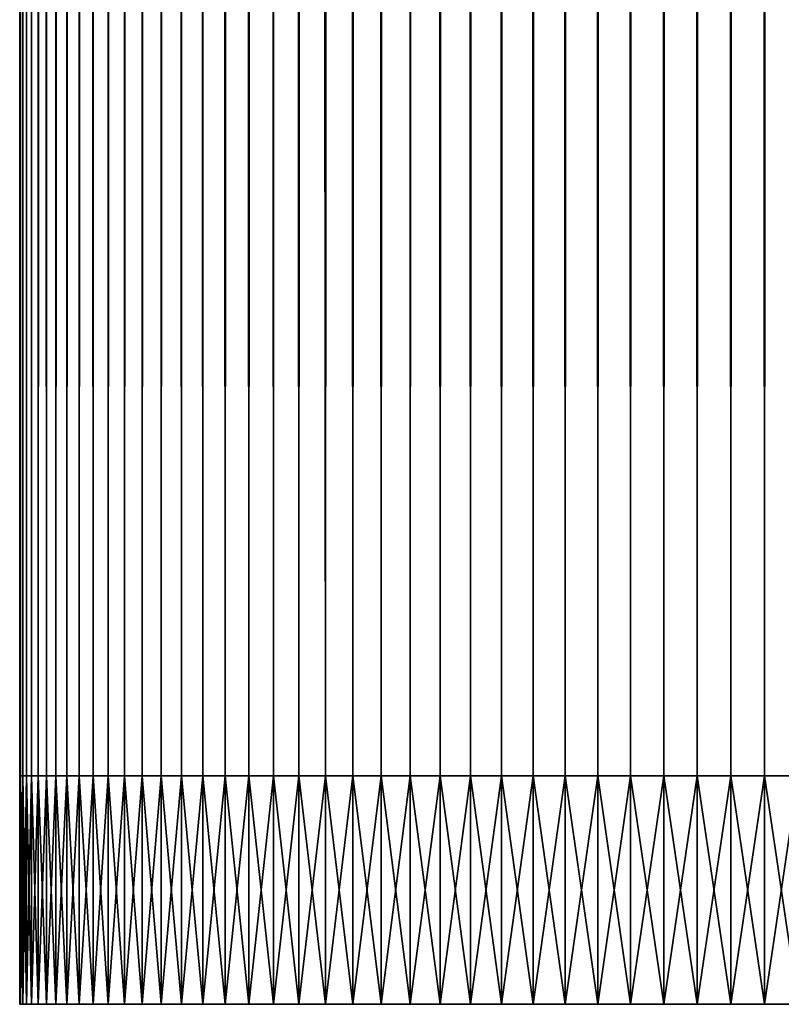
# Model space of a CAD drawing. Header units: millimetres. Extents: x -161 to 161, y -94 to 1149.
# Tile 250 of 256: x -12 to 0, y -15 to 1. Entities that reach past the tile are written whole.
import ezdxf

# ---------------------------------------------------------------- set-up
doc = ezdxf.new("R2010")
doc.units = ezdxf.units.MM
doc.header["$LTSCALE"] = 81.481481
for name, color, linetype in [('1', 7, 'CONTINUOUS'), ('2', 7, 'CONTINUOUS'), ('3', 7, 'CONTINUOUS'), ('4', 7, 'CONTINUOUS')]:
    doc.layers.add(name, color=color, linetype=linetype)

msp = doc.modelspace()

# ---------------------------------------------------------------- linework, layer by layer
at = {"layer": '1', "color": 7, "linetype": 'CONTINUOUS', "true_color": 0xaaaaaa}
for points in [[(-12, -11), (-11.988, -11, -0.531), (-12, -14.6), (-12, -11)], [(-12, -14.6), (-11.988, -11, -0.531), (-11.988, -14.6, -0.531), (-12, -14.6)], [(-11.988, -11, -0.531), (-11.953, -11, -1.061), (-11.988, -14.6, -0.531), (-11.988, -11, -0.531)], [(-11.988, -14.6, -0.531), (-11.953, -11, -1.061), (-11.953, -14.6, -1.061), (-11.988, -14.6, -0.531)], [(-11.953, -11, -1.061), (-11.894, -11, -1.588), (-11.953, -14.6, -1.061), (-11.953, -11, -1.061)], [(-11.953, -14.6, -1.061), (-11.894, -11, -1.588), (-11.894, -14.6, -1.588), (-11.953, -14.6, -1.061)], [(-11.894, -11, -1.588), (-11.813, -11, -2.113), (-11.894, -14.6, -1.588), (-11.894, -11, -1.588)], [(-11.894, -14.6, -1.588), (-11.813, -11, -2.113), (-11.813, -14.6, -2.113), (-11.894, -14.6, -1.588)], [(-11.813, -11, -2.113), (-11.708, -11, -2.633), (-11.813, -14.6, -2.113), (-11.813, -11, -2.113)], [(-11.813, -14.6, -2.113), (-11.708, -11, -2.633), (-11.708, -14.6, -2.633), (-11.813, -14.6, -2.113)], [(-11.708, -11, -2.633), (-11.58, -11, -3.149), (-11.708, -14.6, -2.633), (-11.708, -11, -2.633)], [(-11.708, -14.6, -2.633), (-11.58, -11, -3.149), (-11.58, -14.6, -3.149), (-11.708, -14.6, -2.633)], [(-11.58, -11, -3.149), (-11.429, -11, -3.658), (-11.58, -14.6, -3.149), (-11.58, -11, -3.149)], [(-11.58, -14.6, -3.149), (-11.429, -11, -3.658), (-11.429, -14.6, -3.658), (-11.58, -14.6, -3.149)], [(-11.429, -11, -3.658), (-11.256, -11, -4.16), (-11.429, -14.6, -3.658), (-11.429, -11, -3.658)], [(-11.429, -14.6, -3.658), (-11.256, -11, -4.16), (-11.256, -14.6, -4.16), (-11.429, -14.6, -3.658)], [(-11.256, -11, -4.16), (-11.061, -11, -4.653), (-11.256, -14.6, -4.16), (-11.256, -11, -4.16)], [(-11.256, -14.6, -4.16), (-11.061, -11, -4.653), (-11.061, -14.6, -4.653), (-11.256, -14.6, -4.16)], [(-11.061, -11, -4.653), (-10.844, -11, -5.138), (-11.061, -14.6, -4.653), (-11.061, -11, -4.653)], [(-11.061, -14.6, -4.653), (-10.844, -11, -5.138), (-10.844, -14.6, -5.138), (-11.061, -14.6, -4.653)], [(-10.844, -11, -5.138), (-10.606, -11, -5.613), (-10.844, -14.6, -5.138), (-10.844, -11, -5.138)], [(-10.844, -14.6, -5.138), (-10.606, -11, -5.613), (-10.606, -14.6, -5.613), (-10.844, -14.6, -5.138)], [(-10.606, -11, -5.613), (-10.348, -11, -6.076), (-10.606, -14.6, -5.613), (-10.606, -11, -5.613)], [(-10.606, -14.6, -5.613), (-10.348, -11, -6.076), (-10.348, -14.6, -6.076), (-10.606, -14.6, -5.613)], [(-10.348, -11, -6.076), (-10.069, -11, -6.528), (-10.348, -14.6, -6.076), (-10.348, -11, -6.076)], [(-10.348, -14.6, -6.076), (-10.069, -11, -6.528), (-10.069, -14.6, -6.528), (-10.348, -14.6, -6.076)], [(-10.069, -11, -6.528), (-9.77, -11, -6.967), (-10.069, -14.6, -6.528), (-10.069, -11, -6.528)], [(-10.069, -14.6, -6.528), (-9.77, -11, -6.967), (-9.77, -14.6, -6.967), (-10.069, -14.6, -6.528)], [(-9.77, -11, -6.967), (-9.452, -11, -7.393), (-9.77, -14.6, -6.967), (-9.77, -11, -6.967)], [(-9.77, -14.6, -6.967), (-9.452, -11, -7.393), (-9.452, -14.6, -7.393), (-9.77, -14.6, -6.967)], [(-9.452, -11, -7.393), (-9.116, -11, -7.803), (-9.452, -14.6, -7.393), (-9.452, -11, -7.393)], [(-9.452, -14.6, -7.393), (-9.116, -11, -7.803), (-9.116, -14.6, -7.803), (-9.452, -14.6, -7.393)], [(-9.116, -11, -7.803), (-8.762, -11, -8.199), (-9.116, -14.6, -7.803), (-9.116, -11, -7.803)], [(-9.116, -14.6, -7.803), (-8.762, -11, -8.199), (-8.762, -14.6, -8.199), (-9.116, -14.6, -7.803)], [(-8.762, -11, -8.199), (-8.391, -11, -8.579), (-8.762, -14.6, -8.199), (-8.762, -11, -8.199)], [(-8.762, -14.6, -8.199), (-8.391, -11, -8.579), (-8.391, -14.6, -8.579), (-8.762, -14.6, -8.199)], [(-8.391, -11, -8.579), (-8.003, -11, -8.941), (-8.391, -14.6, -8.579), (-8.391, -11, -8.579)], [(-8.391, -14.6, -8.579), (-8.003, -11, -8.941), (-8.003, -14.6, -8.941), (-8.391, -14.6, -8.579)], [(-8.003, -11, -8.941), (-7.6, -11, -9.287), (-8.003, -14.6, -8.941), (-8.003, -11, -8.941)], [(-8.003, -14.6, -8.941), (-7.6, -11, -9.287), (-7.6, -14.6, -9.287), (-8.003, -14.6, -8.941)], [(-7.6, -11, -9.287), (-7.182, -11, -9.614), (-7.6, -14.6, -9.287), (-7.6, -11, -9.287)], [(-7.6, -14.6, -9.287), (-7.182, -11, -9.614), (-7.182, -14.6, -9.614), (-7.6, -14.6, -9.287)], [(-7.182, -11, -9.614), (-6.749, -11, -9.922), (-7.182, -14.6, -9.614), (-7.182, -11, -9.614)], [(-7.182, -14.6, -9.614), (-6.749, -11, -9.922), (-6.749, -14.6, -9.922), (-7.182, -14.6, -9.614)], [(-6.749, -11, -9.922), (-6.304, -11, -10.211), (-6.749, -14.6, -9.922), (-6.749, -11, -9.922)], [(-6.749, -14.6, -9.922), (-6.304, -11, -10.211), (-6.304, -14.6, -10.211), (-6.749, -14.6, -9.922)], [(-6.304, -11, -10.211), (-5.846, -11, -10.48), (-6.304, -14.6, -10.211), (-6.304, -11, -10.211)], [(-6.304, -14.6, -10.211), (-5.846, -11, -10.48), (-5.846, -14.6, -10.48), (-6.304, -14.6, -10.211)], [(-5.846, -11, -10.48), (-5.377, -11, -10.728), (-5.846, -14.6, -10.48), (-5.846, -11, -10.48)], [(-5.846, -14.6, -10.48), (-5.377, -11, -10.728), (-5.377, -14.6, -10.728), (-5.846, -14.6, -10.48)], [(-5.377, -11, -10.728), (-4.897, -11, -10.955), (-5.377, -14.6, -10.728), (-5.377, -11, -10.728)], [(-5.377, -14.6, -10.728), (-4.897, -11, -10.955), (-4.897, -14.6, -10.955), (-5.377, -14.6, -10.728)], [(-4.897, -11, -10.955), (-4.408, -11, -11.161), (-4.897, -14.6, -10.955), (-4.897, -11, -10.955)], [(-4.897, -14.6, -10.955), (-4.408, -11, -11.161), (-4.408, -14.6, -11.161), (-4.897, -14.6, -10.955)], [(-4.408, -11, -11.161), (-3.91, -11, -11.345), (-4.408, -14.6, -11.161), (-4.408, -11, -11.161)], [(-4.408, -14.6, -11.161), (-3.91, -11, -11.345), (-3.91, -14.6, -11.345), (-4.408, -14.6, -11.161)], [(-3.91, -11, -11.345), (-3.404, -11, -11.507), (-3.91, -14.6, -11.345), (-3.91, -11, -11.345)], [(-3.91, -14.6, -11.345), (-3.404, -11, -11.507), (-3.404, -14.6, -11.507), (-3.91, -14.6, -11.345)], [(-3.404, -11, -11.507), (-2.892, -11, -11.646), (-3.404, -14.6, -11.507), (-3.404, -11, -11.507)], [(-3.404, -14.6, -11.507), (-2.892, -11, -11.646), (-2.892, -14.6, -11.646), (-3.404, -14.6, -11.507)], [(-2.892, -11, -11.646), (-2.374, -11, -11.763), (-2.892, -14.6, -11.646), (-2.892, -11, -11.646)], [(-2.892, -14.6, -11.646), (-2.374, -11, -11.763), (-2.374, -14.6, -11.763), (-2.892, -14.6, -11.646)], [(-2.374, -11, -11.763), (-1.851, -11, -11.856), (-2.374, -14.6, -11.763), (-2.374, -11, -11.763)], [(-2.374, -14.6, -11.763), (-1.851, -11, -11.856), (-1.851, -14.6, -11.856), (-2.374, -14.6, -11.763)], [(-1.851, -11, -11.856), (-1.325, -11, -11.927), (-1.851, -14.6, -11.856), (-1.851, -11, -11.856)], [(-1.851, -14.6, -11.856), (-1.325, -11, -11.927), (-1.325, -14.6, -11.927), (-1.851, -14.6, -11.856)], [(-1.325, -11, -11.927), (-0.796, -11, -11.974), (-1.325, -14.6, -11.927), (-1.325, -11, -11.927)], [(-1.325, -14.6, -11.927), (-0.796, -11, -11.974), (-0.796, -14.6, -11.974), (-1.325, -14.6, -11.927)], [(-0.796, -11, -11.974), (-0.265, -11, -11.997), (-0.796, -14.6, -11.974), (-0.796, -11, -11.974)], [(-0.796, -14.6, -11.974), (-0.265, -11, -11.997), (-0.265, -14.6, -11.997), (-0.796, -14.6, -11.974)], [(-0.265, -11, -11.997), (0.265, -11, -11.997), (-0.265, -14.6, -11.997), (-0.265, -11, -11.997)], [(-0.265, -14.6, -11.997), (0.265, -11, -11.997), (0.265, -14.6, -11.997), (-0.265, -14.6, -11.997)]]:
    msp.add_3dface(points, dxfattribs=at)
at = {"layer": '2', "color": 7, "linetype": 'CONTINUOUS', "true_color": 0xaaaaaa}
for points in [[(-12, -11), (-12, -14.6), (-11.988, -14.6, 0.531), (-12, -11)], [(-12, -11), (-11.988, -14.6, 0.531), (-11.988, -11, 0.531), (-12, -11)], [(-11.988, -14.6, 0.531), (-11.953, -14.6, 1.061), (-11.988, -11, 0.531), (-11.988, -14.6, 0.531)], [(-11.988, -11, 0.531), (-11.953, -14.6, 1.061), (-11.953, -11, 1.061), (-11.988, -11, 0.531)], [(-11.953, -14.6, 1.061), (-11.894, -14.6, 1.588), (-11.953, -11, 1.061), (-11.953, -14.6, 1.061)], [(-11.953, -11, 1.061), (-11.894, -14.6, 1.588), (-11.894, -11, 1.588), (-11.953, -11, 1.061)], [(-11.894, -14.6, 1.588), (-11.813, -14.6, 2.113), (-11.894, -11, 1.588), (-11.894, -14.6, 1.588)], [(-11.894, -11, 1.588), (-11.813, -14.6, 2.113), (-11.813, -11, 2.113), (-11.894, -11, 1.588)], [(-11.813, -14.6, 2.113), (-11.708, -14.6, 2.633), (-11.813, -11, 2.113), (-11.813, -14.6, 2.113)], [(-11.813, -11, 2.113), (-11.708, -14.6, 2.633), (-11.708, -11, 2.633), (-11.813, -11, 2.113)], [(-11.708, -14.6, 2.633), (-11.58, -14.6, 3.149), (-11.708, -11, 2.633), (-11.708, -14.6, 2.633)], [(-11.708, -11, 2.633), (-11.58, -14.6, 3.149), (-11.58, -11, 3.149), (-11.708, -11, 2.633)], [(-11.58, -14.6, 3.149), (-11.429, -14.6, 3.658), (-11.58, -11, 3.149), (-11.58, -14.6, 3.149)], [(-11.58, -11, 3.149), (-11.429, -14.6, 3.658), (-11.429, -11, 3.658), (-11.58, -11, 3.149)], [(-11.429, -14.6, 3.658), (-11.256, -14.6, 4.16), (-11.429, -11, 3.658), (-11.429, -14.6, 3.658)], [(-11.429, -11, 3.658), (-11.256, -14.6, 4.16), (-11.256, -11, 4.16), (-11.429, -11, 3.658)], [(-11.256, -14.6, 4.16), (-11.061, -14.6, 4.653), (-11.256, -11, 4.16), (-11.256, -14.6, 4.16)], [(-11.256, -11, 4.16), (-11.061, -14.6, 4.653), (-11.061, -11, 4.653), (-11.256, -11, 4.16)], [(-11.061, -14.6, 4.653), (-10.844, -14.6, 5.138), (-11.061, -11, 4.653), (-11.061, -14.6, 4.653)], [(-11.061, -11, 4.653), (-10.844, -14.6, 5.138), (-10.844, -11, 5.138), (-11.061, -11, 4.653)], [(-10.844, -14.6, 5.138), (-10.606, -14.6, 5.613), (-10.844, -11, 5.138), (-10.844, -14.6, 5.138)], [(-10.844, -11, 5.138), (-10.606, -14.6, 5.613), (-10.606, -11, 5.613), (-10.844, -11, 5.138)], [(-10.606, -14.6, 5.613), (-10.348, -14.6, 6.076), (-10.606, -11, 5.613), (-10.606, -14.6, 5.613)], [(-10.606, -11, 5.613), (-10.348, -14.6, 6.076), (-10.348, -11, 6.076), (-10.606, -11, 5.613)], [(-10.348, -14.6, 6.076), (-10.069, -14.6, 6.528), (-10.348, -11, 6.076), (-10.348, -14.6, 6.076)], [(-10.348, -11, 6.076), (-10.069, -14.6, 6.528), (-10.069, -11, 6.528), (-10.348, -11, 6.076)], [(-10.069, -14.6, 6.528), (-9.77, -14.6, 6.967), (-10.069, -11, 6.528), (-10.069, -14.6, 6.528)], [(-10.069, -11, 6.528), (-9.77, -14.6, 6.967), (-9.77, -11, 6.967), (-10.069, -11, 6.528)], [(-9.77, -14.6, 6.967), (-9.452, -14.6, 7.393), (-9.77, -11, 6.967), (-9.77, -14.6, 6.967)], [(-9.77, -11, 6.967), (-9.452, -14.6, 7.393), (-9.452, -11, 7.393), (-9.77, -11, 6.967)], [(-9.452, -14.6, 7.393), (-9.116, -14.6, 7.803), (-9.452, -11, 7.393), (-9.452, -14.6, 7.393)], [(-9.452, -11, 7.393), (-9.116, -14.6, 7.803), (-9.116, -11, 7.803), (-9.452, -11, 7.393)], [(-9.116, -14.6, 7.803), (-8.762, -14.6, 8.199), (-9.116, -11, 7.803), (-9.116, -14.6, 7.803)], [(-9.116, -11, 7.803), (-8.762, -14.6, 8.199), (-8.762, -11, 8.199), (-9.116, -11, 7.803)], [(-8.762, -14.6, 8.199), (-8.391, -14.6, 8.579), (-8.762, -11, 8.199), (-8.762, -14.6, 8.199)], [(-8.762, -11, 8.199), (-8.391, -14.6, 8.579), (-8.391, -11, 8.579), (-8.762, -11, 8.199)], [(-8.391, -14.6, 8.579), (-8.003, -14.6, 8.941), (-8.391, -11, 8.579), (-8.391, -14.6, 8.579)], [(-8.391, -11, 8.579), (-8.003, -14.6, 8.941), (-8.003, -11, 8.941), (-8.391, -11, 8.579)], [(-8.003, -14.6, 8.941), (-7.6, -14.6, 9.287), (-8.003, -11, 8.941), (-8.003, -14.6, 8.941)], [(-8.003, -11, 8.941), (-7.6, -14.6, 9.287), (-7.6, -11, 9.287), (-8.003, -11, 8.941)], [(-7.6, -14.6, 9.287), (-7.182, -14.6, 9.614), (-7.6, -11, 9.287), (-7.6, -14.6, 9.287)], [(-7.6, -11, 9.287), (-7.182, -14.6, 9.614), (-7.182, -11, 9.614), (-7.6, -11, 9.287)], [(-7.182, -14.6, 9.614), (-6.749, -14.6, 9.922), (-7.182, -11, 9.614), (-7.182, -14.6, 9.614)], [(-7.182, -11, 9.614), (-6.749, -14.6, 9.922), (-6.749, -11, 9.922), (-7.182, -11, 9.614)], [(-6.749, -14.6, 9.922), (-6.304, -14.6, 10.211), (-6.749, -11, 9.922), (-6.749, -14.6, 9.922)], [(-6.749, -11, 9.922), (-6.304, -14.6, 10.211), (-6.304, -11, 10.211), (-6.749, -11, 9.922)], [(-6.304, -14.6, 10.211), (-5.846, -14.6, 10.48), (-6.304, -11, 10.211), (-6.304, -14.6, 10.211)], [(-6.304, -11, 10.211), (-5.846, -14.6, 10.48), (-5.846, -11, 10.48), (-6.304, -11, 10.211)], [(-5.846, -14.6, 10.48), (-5.377, -14.6, 10.728), (-5.846, -11, 10.48), (-5.846, -14.6, 10.48)], [(-5.846, -11, 10.48), (-5.377, -14.6, 10.728), (-5.377, -11, 10.728), (-5.846, -11, 10.48)], [(-5.377, -14.6, 10.728), (-4.897, -14.6, 10.955), (-5.377, -11, 10.728), (-5.377, -14.6, 10.728)], [(-5.377, -11, 10.728), (-4.897, -14.6, 10.955), (-4.897, -11, 10.955), (-5.377, -11, 10.728)], [(-4.897, -14.6, 10.955), (-4.408, -14.6, 11.161), (-4.897, -11, 10.955), (-4.897, -14.6, 10.955)], [(-4.897, -11, 10.955), (-4.408, -14.6, 11.161), (-4.408, -11, 11.161), (-4.897, -11, 10.955)], [(-4.408, -14.6, 11.161), (-3.91, -14.6, 11.345), (-4.408, -11, 11.161), (-4.408, -14.6, 11.161)], [(-4.408, -11, 11.161), (-3.91, -14.6, 11.345), (-3.91, -11, 11.345), (-4.408, -11, 11.161)], [(-3.91, -14.6, 11.345), (-3.404, -14.6, 11.507), (-3.91, -11, 11.345), (-3.91, -14.6, 11.345)], [(-3.91, -11, 11.345), (-3.404, -14.6, 11.507), (-3.404, -11, 11.507), (-3.91, -11, 11.345)], [(-3.404, -14.6, 11.507), (-2.892, -14.6, 11.646), (-3.404, -11, 11.507), (-3.404, -14.6, 11.507)], [(-3.404, -11, 11.507), (-2.892, -14.6, 11.646), (-2.892, -11, 11.646), (-3.404, -11, 11.507)], [(-2.892, -14.6, 11.646), (-2.374, -14.6, 11.763), (-2.892, -11, 11.646), (-2.892, -14.6, 11.646)], [(-2.892, -11, 11.646), (-2.374, -14.6, 11.763), (-2.374, -11, 11.763), (-2.892, -11, 11.646)], [(-2.374, -14.6, 11.763), (-1.851, -14.6, 11.856), (-2.374, -11, 11.763), (-2.374, -14.6, 11.763)], [(-2.374, -11, 11.763), (-1.851, -14.6, 11.856), (-1.851, -11, 11.856), (-2.374, -11, 11.763)], [(-1.851, -14.6, 11.856), (-1.325, -14.6, 11.927), (-1.851, -11, 11.856), (-1.851, -14.6, 11.856)], [(-1.851, -11, 11.856), (-1.325, -14.6, 11.927), (-1.325, -11, 11.927), (-1.851, -11, 11.856)], [(-1.325, -14.6, 11.927), (-0.796, -14.6, 11.974), (-1.325, -11, 11.927), (-1.325, -14.6, 11.927)], [(-1.325, -11, 11.927), (-0.796, -14.6, 11.974), (-0.796, -11, 11.974), (-1.325, -11, 11.927)], [(-0.796, -14.6, 11.974), (-0.265, -14.6, 11.997), (-0.796, -11, 11.974), (-0.796, -14.6, 11.974)], [(-0.796, -11, 11.974), (-0.265, -14.6, 11.997), (-0.265, -11, 11.997), (-0.796, -11, 11.974)], [(-0.265, -14.6, 11.997), (0.265, -14.6, 11.997), (-0.265, -11, 11.997), (-0.265, -14.6, 11.997)], [(-0.265, -11, 11.997), (0.265, -14.6, 11.997), (0.265, -11, 11.997), (-0.265, -11, 11.997)]]:
    msp.add_3dface(points, dxfattribs=at)
at = {"layer": '3', "color": 7, "linetype": 'CONTINUOUS', "true_color": 0xaaaaaa}
for points in [[(-12, 648.5), (-11.99, 648.5, -0.497), (-12, -11), (-12, 648.5)], [(-12, -11), (-11.99, 648.5, -0.497), (-11.988, -11, -0.531), (-12, -11)], [(-11.99, 648.5, -0.497), (-11.959, 648.5, -0.996), (-11.988, -11, -0.531), (-11.99, 648.5, -0.497)], [(-11.988, -11, -0.531), (-11.959, 648.5, -0.996), (-11.953, -11, -1.061), (-11.988, -11, -0.531)], [(-11.959, 648.5, -0.996), (-11.906, 648.499, -1.496), (-11.953, -11, -1.061), (-11.959, 648.5, -0.996)], [(-11.953, -11, -1.061), (-11.906, 648.499, -1.496), (-11.894, -11, -1.588), (-11.953, -11, -1.061)], [(-11.906, 648.499, -1.496), (-11.833, 648.499, -1.996), (-11.894, -11, -1.588), (-11.906, 648.499, -1.496)], [(-11.894, -11, -1.588), (-11.833, 648.499, -1.996), (-11.813, -11, -2.113), (-11.894, -11, -1.588)], [(-11.833, 648.499, -1.996), (-11.738, 648.499, -2.495), (-11.813, -11, -2.113), (-11.833, 648.499, -1.996)], [(-11.813, -11, -2.113), (-11.738, 648.499, -2.495), (-11.708, -11, -2.633), (-11.813, -11, -2.113)], [(-11.738, 648.499, -2.495), (-11.621, 648.499, -2.992), (-11.708, -11, -2.633), (-11.738, 648.499, -2.495)], [(-11.708, -11, -2.633), (-11.621, 648.499, -2.992), (-11.58, -11, -3.149), (-11.708, -11, -2.633)], [(-11.621, 648.499, -2.992), (-11.482, 648.499, -3.487), (-11.58, -11, -3.149), (-11.621, 648.499, -2.992)], [(-11.58, -11, -3.149), (-11.482, 648.499, -3.487), (-11.429, -11, -3.658), (-11.58, -11, -3.149)], [(-11.482, 648.499, -3.487), (-11.321, 648.499, -3.979), (-11.429, -11, -3.658), (-11.482, 648.499, -3.487)], [(-11.429, -11, -3.658), (-11.321, 648.499, -3.979), (-11.256, -11, -4.16), (-11.429, -11, -3.658)], [(-11.321, 648.499, -3.979), (-11.138, 648.499, -4.466), (-11.256, -11, -4.16), (-11.321, 648.499, -3.979)], [(-11.256, -11, -4.16), (-11.138, 648.499, -4.466), (-11.061, -11, -4.653), (-11.256, -11, -4.16)], [(-11.138, 648.499, -4.466), (-10.933, 648.499, -4.946), (-11.061, -11, -4.653), (-11.138, 648.499, -4.466)], [(-11.061, -11, -4.653), (-10.933, 648.499, -4.946), (-10.844, -11, -5.138), (-11.061, -11, -4.653)], [(-10.933, 648.499, -4.946), (-10.707, 648.5, -5.419), (-10.844, -11, -5.138), (-10.933, 648.499, -4.946)], [(-10.844, -11, -5.138), (-10.707, 648.5, -5.419), (-10.606, -11, -5.613), (-10.844, -11, -5.138)], [(-10.707, 648.5, -5.419), (-10.46, 648.5, -5.882), (-10.606, -11, -5.613), (-10.707, 648.5, -5.419)], [(-10.606, -11, -5.613), (-10.46, 648.5, -5.882), (-10.348, -11, -6.076), (-10.606, -11, -5.613)], [(-10.46, 648.5, -5.882), (-10.191, 648.5, -6.335), (-10.348, -11, -6.076), (-10.46, 648.5, -5.882)], [(-10.348, -11, -6.076), (-10.191, 648.5, -6.335), (-10.069, -11, -6.528), (-10.348, -11, -6.076)], [(-10.191, 648.5, -6.335), (-9.902, 648.5, -6.778), (-10.069, -11, -6.528), (-10.191, 648.5, -6.335)], [(-10.069, -11, -6.528), (-9.902, 648.5, -6.778), (-9.77, -11, -6.967), (-10.069, -11, -6.528)], [(-9.902, 648.5, -6.778), (-9.593, 648.5, -7.209), (-9.77, -11, -6.967), (-9.902, 648.5, -6.778)], [(-9.77, -11, -6.967), (-9.593, 648.5, -7.209), (-9.452, -11, -7.393), (-9.77, -11, -6.967)], [(-9.593, 648.5, -7.209), (-9.264, 648.5, -7.627), (-9.452, -11, -7.393), (-9.593, 648.5, -7.209)], [(-9.452, -11, -7.393), (-9.264, 648.5, -7.627), (-9.116, -11, -7.803), (-9.452, -11, -7.393)], [(-9.264, 648.5, -7.627), (-8.917, 648.5, -8.03), (-9.116, -11, -7.803), (-9.264, 648.5, -7.627)], [(-9.116, -11, -7.803), (-8.917, 648.5, -8.03), (-8.762, -11, -8.199), (-9.116, -11, -7.803)], [(-8.917, 648.5, -8.03), (-8.553, 648.5, -8.417), (-8.762, -11, -8.199), (-8.917, 648.5, -8.03)], [(-8.762, -11, -8.199), (-8.553, 648.5, -8.417), (-8.391, -11, -8.579), (-8.762, -11, -8.199)], [(-8.553, 648.5, -8.417), (-8.172, 648.5, -8.788), (-8.391, -11, -8.579), (-8.553, 648.5, -8.417)], [(-8.391, -11, -8.579), (-8.172, 648.5, -8.788), (-8.003, -11, -8.941), (-8.391, -11, -8.579)], [(-8.172, 648.5, -8.788), (-7.975, 648.5, -8.967), (-8.003, -11, -8.941), (-8.172, 648.5, -8.788)], [(-7.975, 648.5, -8.967), (-7.774, 648.5, -9.141), (-8.003, -11, -8.941), (-7.975, 648.5, -8.967)], [(-8.003, -11, -8.941), (-7.774, 648.5, -9.141), (-7.6, -11, -9.287), (-8.003, -11, -8.941)], [(-7.774, 648.5, -9.141), (-7.569, 648.5, -9.312), (-7.6, -11, -9.287), (-7.774, 648.5, -9.141)], [(-7.569, 648.5, -9.312), (-7.361, 648.5, -9.477), (-7.6, -11, -9.287), (-7.569, 648.5, -9.312)], [(-7.6, -11, -9.287), (-7.361, 648.5, -9.477), (-7.182, -11, -9.614), (-7.6, -11, -9.287)], [(-7.361, 648.5, -9.477), (-7.149, 648.5, -9.638), (-7.182, -11, -9.614), (-7.361, 648.5, -9.477)], [(-7.149, 648.5, -9.638), (-6.933, 648.5, -9.795), (-7.182, -11, -9.614), (-7.149, 648.5, -9.638)], [(-7.182, -11, -9.614), (-6.933, 648.5, -9.795), (-6.749, -11, -9.922), (-7.182, -11, -9.614)], [(-6.933, 648.5, -9.795), (-6.492, 648.5, -10.092), (-6.749, -11, -9.922), (-6.933, 648.5, -9.795)], [(-6.749, -11, -9.922), (-6.492, 648.5, -10.092), (-6.304, -11, -10.211), (-6.749, -11, -9.922)], [(-6.492, 648.5, -10.092), (-6.039, 648.5, -10.37), (-6.304, -11, -10.211), (-6.492, 648.5, -10.092)], [(-6.304, -11, -10.211), (-6.039, 648.5, -10.37), (-5.846, -11, -10.48), (-6.304, -11, -10.211)], [(-6.039, 648.5, -10.37), (-5.575, 648.5, -10.626), (-5.846, -11, -10.48), (-6.039, 648.5, -10.37)], [(-5.846, -11, -10.48), (-5.575, 648.5, -10.626), (-5.377, -11, -10.728), (-5.846, -11, -10.48)], [(-5.575, 648.5, -10.626), (-5.101, 648.5, -10.862), (-5.377, -11, -10.728), (-5.575, 648.5, -10.626)], [(-5.377, -11, -10.728), (-5.101, 648.5, -10.862), (-4.897, -11, -10.955), (-5.377, -11, -10.728)], [(-5.101, 648.5, -10.862), (-4.617, 648.5, -11.076), (-4.897, -11, -10.955), (-5.101, 648.5, -10.862)], [(-4.897, -11, -10.955), (-4.617, 648.5, -11.076), (-4.408, -11, -11.161), (-4.897, -11, -10.955)], [(-4.617, 648.5, -11.076), (-4.124, 648.5, -11.269), (-4.408, -11, -11.161), (-4.617, 648.5, -11.076)], [(-4.408, -11, -11.161), (-4.124, 648.5, -11.269), (-3.91, -11, -11.345), (-4.408, -11, -11.161)], [(-4.124, 648.5, -11.269), (-3.623, 648.5, -11.44), (-3.91, -11, -11.345), (-4.124, 648.5, -11.269)], [(-3.91, -11, -11.345), (-3.623, 648.5, -11.44), (-3.404, -11, -11.507), (-3.91, -11, -11.345)], [(-3.623, 648.5, -11.44), (-3.116, 648.5, -11.588), (-3.404, -11, -11.507), (-3.623, 648.5, -11.44)], [(-3.404, -11, -11.507), (-3.116, 648.5, -11.588), (-2.892, -11, -11.646), (-3.404, -11, -11.507)], [(-3.116, 648.5, -11.588), (-2.603, 648.5, -11.714), (-2.892, -11, -11.646), (-3.116, 648.5, -11.588)], [(-2.892, -11, -11.646), (-2.603, 648.5, -11.714), (-2.374, -11, -11.763), (-2.892, -11, -11.646)], [(-2.603, 648.5, -11.714), (-2.085, 648.5, -11.817), (-2.374, -11, -11.763), (-2.603, 648.5, -11.714)], [(-2.374, -11, -11.763), (-2.085, 648.5, -11.817), (-1.851, -11, -11.856), (-2.374, -11, -11.763)], [(-2.085, 648.5, -11.817), (-1.564, 648.5, -11.898), (-1.851, -11, -11.856), (-2.085, 648.5, -11.817)], [(-1.851, -11, -11.856), (-1.564, 648.5, -11.898), (-1.325, -11, -11.927), (-1.851, -11, -11.856)], [(-1.564, 648.5, -11.898), (-1.039, 648.5, -11.955), (-1.325, -11, -11.927), (-1.564, 648.5, -11.898)], [(-1.325, -11, -11.927), (-1.039, 648.5, -11.955), (-0.796, -11, -11.974), (-1.325, -11, -11.927)], [(-1.039, 648.5, -11.955), (-0.513, 648.5, -11.989), (-0.796, -11, -11.974), (-1.039, 648.5, -11.955)], [(-0.796, -11, -11.974), (-0.513, 648.5, -11.989), (-0.265, -11, -11.997), (-0.796, -11, -11.974)], [(-0.513, 648.5, -11.989), (0.015, 648.5, -12), (-0.265, -11, -11.997), (-0.513, 648.5, -11.989)], [(-0.265, -11, -11.997), (0.015, 648.5, -12), (0.265, -11, -11.997), (-0.265, -11, -11.997)]]:
    msp.add_3dface(points, dxfattribs=at)
at = {"layer": '4', "color": 7, "linetype": 'CONTINUOUS', "true_color": 0xaaaaaa}
for points in [[(-12, 648.5), (-12, -11), (-11.988, -11, 0.531), (-12, 648.5)], [(-11.99, 648.5, 0.494), (-12, 648.5), (-11.988, -11, 0.531), (-11.99, 648.5, 0.494)], [(-11.959, 648.5, 0.99), (-11.99, 648.5, 0.494), (-11.988, -11, 0.531), (-11.959, 648.5, 0.99)], [(-11.953, -11, 1.061), (-11.959, 648.5, 0.99), (-11.988, -11, 0.531), (-11.953, -11, 1.061)], [(-11.907, 648.499, 1.487), (-11.959, 648.5, 0.99), (-11.953, -11, 1.061), (-11.907, 648.499, 1.487)], [(-11.894, -11, 1.588), (-11.907, 648.499, 1.487), (-11.953, -11, 1.061), (-11.894, -11, 1.588)], [(-11.835, 648.499, 1.984), (-11.907, 648.499, 1.487), (-11.894, -11, 1.588), (-11.835, 648.499, 1.984)], [(-11.813, -11, 2.113), (-11.835, 648.499, 1.984), (-11.894, -11, 1.588), (-11.813, -11, 2.113)], [(-11.741, 648.499, 2.481), (-11.835, 648.499, 1.984), (-11.813, -11, 2.113), (-11.741, 648.499, 2.481)], [(-11.708, -11, 2.633), (-11.741, 648.499, 2.481), (-11.813, -11, 2.113), (-11.708, -11, 2.633)], [(-11.625, 648.499, 2.976), (-11.741, 648.499, 2.481), (-11.708, -11, 2.633), (-11.625, 648.499, 2.976)], [(-11.58, -11, 3.149), (-11.625, 648.499, 2.976), (-11.708, -11, 2.633), (-11.58, -11, 3.149)], [(-11.488, 648.499, 3.469), (-11.625, 648.499, 2.976), (-11.58, -11, 3.149), (-11.488, 648.499, 3.469)], [(-11.429, -11, 3.658), (-11.488, 648.499, 3.469), (-11.58, -11, 3.149), (-11.429, -11, 3.658)], [(-11.328, 648.499, 3.959), (-11.488, 648.499, 3.469), (-11.429, -11, 3.658), (-11.328, 648.499, 3.959)], [(-11.256, -11, 4.16), (-11.328, 648.499, 3.959), (-11.429, -11, 3.658), (-11.256, -11, 4.16)], [(-11.147, 648.499, 4.444), (-11.328, 648.499, 3.959), (-11.256, -11, 4.16), (-11.147, 648.499, 4.444)], [(-11.061, -11, 4.653), (-11.147, 648.499, 4.444), (-11.256, -11, 4.16), (-11.061, -11, 4.653)], [(-10.944, 648.5, 4.923), (-11.147, 648.499, 4.444), (-11.061, -11, 4.653), (-10.944, 648.5, 4.923)], [(-10.844, -11, 5.138), (-10.944, 648.5, 4.923), (-11.061, -11, 4.653), (-10.844, -11, 5.138)], [(-10.719, 648.5, 5.394), (-10.944, 648.5, 4.923), (-10.844, -11, 5.138), (-10.719, 648.5, 5.394)], [(-10.606, -11, 5.613), (-10.719, 648.5, 5.394), (-10.844, -11, 5.138), (-10.606, -11, 5.613)], [(-10.474, 648.5, 5.857), (-10.719, 648.5, 5.394), (-10.606, -11, 5.613), (-10.474, 648.5, 5.857)], [(-10.348, -11, 6.076), (-10.474, 648.5, 5.857), (-10.606, -11, 5.613), (-10.348, -11, 6.076)], [(-10.207, 648.5, 6.31), (-10.474, 648.5, 5.857), (-10.348, -11, 6.076), (-10.207, 648.5, 6.31)], [(-10.069, -11, 6.528), (-10.207, 648.5, 6.31), (-10.348, -11, 6.076), (-10.069, -11, 6.528)], [(-9.92, 648.5, 6.753), (-10.207, 648.5, 6.31), (-10.069, -11, 6.528), (-9.92, 648.5, 6.753)], [(-9.77, -11, 6.967), (-9.92, 648.5, 6.753), (-10.069, -11, 6.528), (-9.77, -11, 6.967)], [(-9.612, 648.5, 7.184), (-9.92, 648.5, 6.753), (-9.77, -11, 6.967), (-9.612, 648.5, 7.184)], [(-9.452, -11, 7.393), (-9.612, 648.5, 7.184), (-9.77, -11, 6.967), (-9.452, -11, 7.393)], [(-9.285, 648.5, 7.602), (-9.612, 648.5, 7.184), (-9.452, -11, 7.393), (-9.285, 648.5, 7.602)], [(-9.116, -11, 7.803), (-9.285, 648.5, 7.602), (-9.452, -11, 7.393), (-9.116, -11, 7.803)], [(-8.939, 648.5, 8.006), (-9.285, 648.5, 7.602), (-9.116, -11, 7.803), (-8.939, 648.5, 8.006)], [(-8.762, -11, 8.199), (-8.939, 648.5, 8.006), (-9.116, -11, 7.803), (-8.762, -11, 8.199)], [(-8.576, 648.5, 8.393), (-8.939, 648.5, 8.006), (-8.762, -11, 8.199), (-8.576, 648.5, 8.393)], [(-8.391, -11, 8.579), (-8.576, 648.5, 8.393), (-8.762, -11, 8.199), (-8.391, -11, 8.579)], [(-8.196, 648.5, 8.765), (-8.576, 648.5, 8.393), (-8.391, -11, 8.579), (-8.196, 648.5, 8.765)], [(-8.003, -11, 8.941), (-8.196, 648.5, 8.765), (-8.391, -11, 8.579), (-8.003, -11, 8.941)], [(-8, 648.5, 8.945), (-8.196, 648.5, 8.765), (-8.003, -11, 8.941), (-8, 648.5, 8.945)], [(-7.6, -11, 9.287), (-8, 648.5, 8.945), (-8.003, -11, 8.941), (-7.6, -11, 9.287)], [(-7.799, 648.5, 9.12), (-8, 648.5, 8.945), (-7.6, -11, 9.287), (-7.799, 648.5, 9.12)], [(-7.595, 648.5, 9.291), (-7.799, 648.5, 9.12), (-7.6, -11, 9.287), (-7.595, 648.5, 9.291)], [(-7.182, -11, 9.614), (-7.595, 648.5, 9.291), (-7.6, -11, 9.287), (-7.182, -11, 9.614)], [(-7.387, 648.5, 9.457), (-7.595, 648.5, 9.291), (-7.182, -11, 9.614), (-7.387, 648.5, 9.457)], [(-7.175, 648.5, 9.619), (-7.387, 648.5, 9.457), (-7.182, -11, 9.614), (-7.175, 648.5, 9.619)], [(-6.749, -11, 9.922), (-7.175, 648.5, 9.619), (-7.182, -11, 9.614), (-6.749, -11, 9.922)], [(-6.96, 648.5, 9.776), (-7.175, 648.5, 9.619), (-6.749, -11, 9.922), (-6.96, 648.5, 9.776)], [(-6.741, 648.5, 9.928), (-6.96, 648.5, 9.776), (-6.749, -11, 9.922), (-6.741, 648.5, 9.928)], [(-6.304, -11, 10.211), (-6.741, 648.5, 9.928), (-6.749, -11, 9.922), (-6.304, -11, 10.211)], [(-6.519, 648.5, 10.075), (-6.741, 648.5, 9.928), (-6.304, -11, 10.211), (-6.519, 648.5, 10.075)], [(-6.067, 648.5, 10.353), (-6.519, 648.5, 10.075), (-6.304, -11, 10.211), (-6.067, 648.5, 10.353)], [(-5.846, -11, 10.48), (-6.067, 648.5, 10.353), (-6.304, -11, 10.211), (-5.846, -11, 10.48)], [(-5.603, 648.5, 10.611), (-6.067, 648.5, 10.353), (-5.846, -11, 10.48), (-5.603, 648.5, 10.611)], [(-5.377, -11, 10.728), (-5.603, 648.5, 10.611), (-5.846, -11, 10.48), (-5.377, -11, 10.728)], [(-5.129, 648.5, 10.849), (-5.603, 648.5, 10.611), (-5.377, -11, 10.728), (-5.129, 648.5, 10.849)], [(-4.897, -11, 10.955), (-5.129, 648.5, 10.849), (-5.377, -11, 10.728), (-4.897, -11, 10.955)], [(-4.645, 648.5, 11.064), (-5.129, 648.5, 10.849), (-4.897, -11, 10.955), (-4.645, 648.5, 11.064)], [(-4.408, -11, 11.161), (-4.645, 648.5, 11.064), (-4.897, -11, 10.955), (-4.408, -11, 11.161)], [(-4.153, 648.5, 11.258), (-4.645, 648.5, 11.064), (-4.408, -11, 11.161), (-4.153, 648.5, 11.258)], [(-3.91, -11, 11.345), (-4.153, 648.5, 11.258), (-4.408, -11, 11.161), (-3.91, -11, 11.345)], [(-3.653, 648.5, 11.431), (-4.153, 648.5, 11.258), (-3.91, -11, 11.345), (-3.653, 648.5, 11.431)], [(-3.404, -11, 11.507), (-3.653, 648.5, 11.431), (-3.91, -11, 11.345), (-3.404, -11, 11.507)], [(-3.146, 648.5, 11.58), (-3.653, 648.5, 11.431), (-3.404, -11, 11.507), (-3.146, 648.5, 11.58)], [(-2.892, -11, 11.646), (-3.146, 648.5, 11.58), (-3.404, -11, 11.507), (-2.892, -11, 11.646)], [(-2.633, 648.5, 11.708), (-3.146, 648.5, 11.58), (-2.892, -11, 11.646), (-2.633, 648.5, 11.708)], [(-2.374, -11, 11.763), (-2.633, 648.5, 11.708), (-2.892, -11, 11.646), (-2.374, -11, 11.763)], [(-2.115, 648.5, 11.812), (-2.633, 648.5, 11.708), (-2.374, -11, 11.763), (-2.115, 648.5, 11.812)], [(-1.851, -11, 11.856), (-2.115, 648.5, 11.812), (-2.374, -11, 11.763), (-1.851, -11, 11.856)], [(-1.593, 648.5, 11.894), (-2.115, 648.5, 11.812), (-1.851, -11, 11.856), (-1.593, 648.5, 11.894)], [(-1.325, -11, 11.927), (-1.593, 648.5, 11.894), (-1.851, -11, 11.856), (-1.325, -11, 11.927)], [(-1.069, 648.5, 11.952), (-1.593, 648.5, 11.894), (-1.325, -11, 11.927), (-1.069, 648.5, 11.952)], [(-0.796, -11, 11.974), (-1.069, 648.5, 11.952), (-1.325, -11, 11.927), (-0.796, -11, 11.974)], [(-0.543, 648.5, 11.988), (-1.069, 648.5, 11.952), (-0.796, -11, 11.974), (-0.543, 648.5, 11.988)], [(-0.265, -11, 11.997), (-0.543, 648.5, 11.988), (-0.796, -11, 11.974), (-0.265, -11, 11.997)], [(-0.015, 648.5, 12), (-0.543, 648.5, 11.988), (-0.265, -11, 11.997), (-0.015, 648.5, 12)], [(0.265, -11, 11.997), (-0.015, 648.5, 12), (-0.265, -11, 11.997), (0.265, -11, 11.997)], [(0.513, 648.5, 11.989), (-0.015, 648.5, 12), (0.265, -11, 11.997), (0.513, 648.5, 11.989)]]:
    msp.add_3dface(points, dxfattribs=at)

doc.saveas('drawing.dxf')
